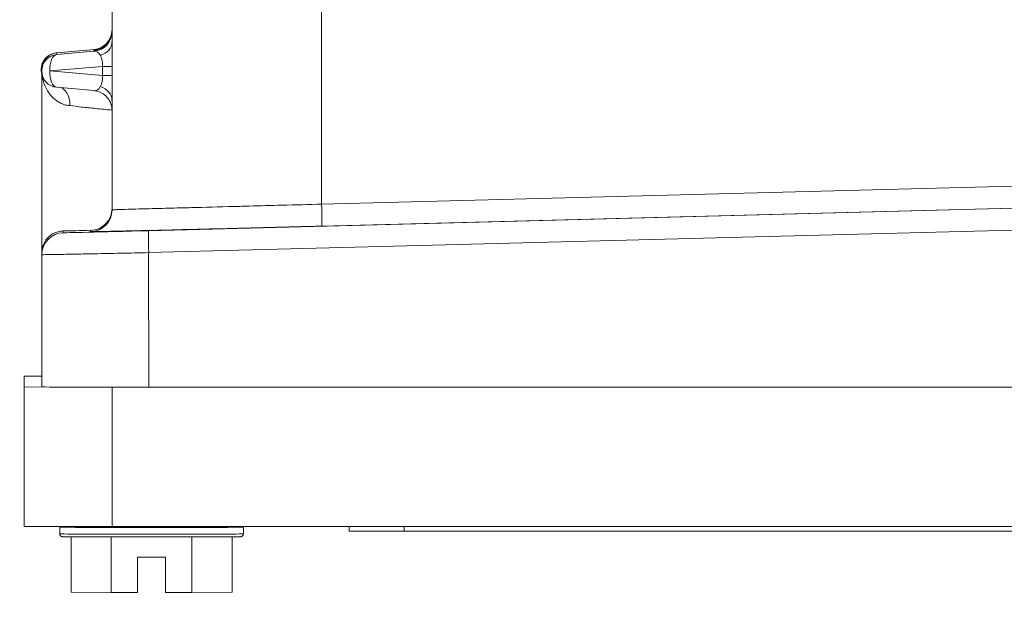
# Model space of a CAD drawing. Extents: x 1 to 669, y 0 to 417.
# Tile 126 of 256: x 92.88 to 94.55, y 346.52 to 347.53. Entities that reach past the tile are written whole.
import ezdxf

# ---------------------------------------------------------------- set-up
doc = ezdxf.new("R2010")
doc.units = 0
doc.header["$LTSCALE"] = 12
doc.header["$MEASUREMENT"] = 0
doc.layers.get('0').update_dxf_attribs({"linetype": 'CONTINUOUS'})
doc.layers.add('D', color=2, linetype='CONTINUOUS')
doc.layers.add('X', color=1, linetype='CONTINUOUS')
doc.styles.get("Standard").update_dxf_attribs({"font": 'SIMPLEX.SHX', "width": 0.875})
doc.dimstyles.new('STANDARD$0', dxfattribs={"dimscale": 32, "dimtxt": 0.09375, "dimasz": 0.0625, "dimexe": 0.03125, "dimexo": 0.03125, "dimgap": 0.03125, "dimtad": 1, "dimtih": 1, "dimtoh": 1, "dimdec": 4, "dimzin": 12, "dimdsep": 46, "dimlunit": 5, "dimtxsty": 'Standard', "dimcen": -0.03125, "dimclrd": 256, "dimclre": 256, "dimclrt": 256, "dimadec": 0, "dimazin": 0, "dimtfac": 0.875, "dimtdec": 4, "dimtofl": 0, "dimtmove": 0, "dimatfit": 3, "dimfxl": 1, "dimtolj": 1, "dimtzin": 12, "dimlwd": 13, "dimlwe": 13, "dimarcsym": 0})

# ---------------------------------------------------------------- blocks, each defined once
blk = doc.blocks.new('*D66')
at = {"layer": 'D', "lineweight": 13, "transparency": 16777216}
for p, q in [((155.735, 359.4009), (155.735, 291.8262)), ((54.6353, 355.7061), (54.6353, 291.8262)), ((56.6353, 292.8262), (153.735, 292.8262))]:
    blk.add_line(p, q, dxfattribs=at)
at = {"layer": 'D', "transparency": 16777216}
for points in [[(56.6353, 293.1595), (56.6353, 292.4928), (54.6353, 292.8262)], [(153.735, 293.1595), (153.735, 292.4928), (155.735, 292.8262)]]:
    blk.add_solid(points, dxfattribs=at)
at = {"layer": 'D', "transparency": 16777216, "insert": (105.1851, 295.3262), "char_height": 3, "attachment_point": 5}
blk.add_mtext('\\A1;101{}{\\C2;%%p1}', dxfattribs=at)
blk = doc.blocks.new('*D70')
at = {"layer": 'D', "lineweight": 13, "transparency": 16777216}
for p, q in [((82.8025, 359.8879), (82.8025, 298.5359)), ((148.8025, 359.8879), (148.8025, 298.5359)), ((146.8025, 299.5359), (84.8025, 299.5359))]:
    blk.add_line(p, q, dxfattribs=at)
at = {"layer": 'D', "transparency": 16777216}
for points in [[(84.8025, 299.8693), (84.8025, 299.2026), (82.8025, 299.5359)], [(146.8025, 299.8693), (146.8025, 299.2026), (148.8025, 299.5359)]]:
    blk.add_solid(points, dxfattribs=at)
at = {"layer": 'D', "transparency": 16777216, "insert": (115.8025, 302.0359), "char_height": 3, "attachment_point": 5}
blk.add_mtext('\\A1;66', dxfattribs=at)
blk = doc.blocks.new('GASTRAIN TOP')
at = {"layer": 'X', "lineweight": 0}
for p, q in [((-58.3689, 367.725), (-58.3689, 366.8493)), ((-58.7255, 367.2599), (-58.7255, 367.1253)), ((-58.8196, 367.1068), (-58.7555, 367.1125)), ((-58.8195, 367.1068), (-58.7555, 367.1125)), ((-58.7562, 367.1094), (-58.7562, 367.1112)), ((-58.7562, 367.1094), (-58.8195, 367.1039)), ((-58.8195, 367.1039), (-58.8195, 367.1068)), ((-58.8451, 367.0789), (-58.8451, 367.076)), ((-58.8311, 367.0759), (-58.7419, 367.0836)), ((-58.7419, 367.0836), (-58.7419, 367.068)), ((-58.7251, 367.0836), (-58.7251, 367.068)), ((-58.8451, 366.7664), (-58.8451, 367.076)), ((-58.7419, 367.068), (-58.8311, 367.0759)), ((-58.8196, 367.0481), (-58.7562, 367.0425)), ((-58.7255, 367.0263), (-58.7255, 366.8397)), ((-57.1536, 366.881), (-58.3689, 366.8493)), ((-57.0938, 366.845), (-58.6632, 366.804)), ((-58.3689, 366.8118), (-57.1536, 366.8436)), ((-58.6632, 366.7666), (-56.9766, 366.8107)), ((-58.8087, 366.8035), (-58.8087, 366.8005)), ((-58.7619, 366.8024), (-58.7619, 366.8046)), ((-58.8451, 366.7632), (-58.8451, 366.7664)), ((-58.8451, 366.7632), (-58.8451, 366.538)), ((-58.663, 366.5376), (-58.6632, 366.7666)), ((-58.875, 366.5564), (-58.8451, 366.5564)), ((-58.875, 366.5564), (-58.875, 366.5379)), ((-58.8216, 366.5378), (-58.875, 366.5379)), ((-58.875, 366.5379), (-58.875, 366.3006)), ((-58.7255, 366.5376), (-58.7491, 366.5376)), ((-58.7255, 366.3003), (-58.7255, 366.5376)), ((-58.663, 366.5376), (-58.7255, 366.5376)), ((-58.6607, 366.5376), (-58.663, 366.5376)), ((-58.6607, 366.5376), (-56.9766, 366.5375)), ((-58.875, 366.3006), (-58.7255, 366.3003)), ((-58.8144, 366.2991), (-58.8144, 366.3005)), ((-58.8144, 366.2877), (-58.8144, 366.2991)), ((-55.2276, 366.3003), (-58.7255, 366.3003)), ((-58.5021, 366.2991), (-58.5021, 366.3003)), ((-58.5021, 366.2877), (-58.5021, 366.2991)), ((-58.3219, 366.2924), (-58.3219, 366.3003)), ((-58.2285, 366.2922), (-58.2285, 366.3003)), ((-58.2285, 366.2922), (-57.1327, 366.2922)), ((-58.7953, 366.2829), (-58.7953, 366.1885)), ((-58.7268, 366.1882), (-58.7268, 366.2827)), ((-58.5898, 366.1882), (-58.5898, 366.2827)), ((-58.5213, 366.1885), (-58.5213, 366.2829)), ((-58.682, 366.248), (-58.6345, 366.248)), ((-58.682, 366.1882), (-58.682, 366.248)), ((-58.6345, 366.248), (-58.6345, 366.1882)), ((-58.7953, 366.1885), (-58.7268, 366.1882)), ((-58.7268, 366.1882), (-58.682, 366.1882)), ((-58.6345, 366.1882), (-58.5898, 366.1882)), ((-58.5898, 366.1882), (-58.5213, 366.1885))]:
    blk.add_line(p, q, dxfattribs=at)
blk.add_arc((-58.8171, 367.076), 0.028, 180, 264.9313, dxfattribs=at)
for centre, major_axis, ratio, start_param, end_param in [((-58.7592, 367.1447), (0.0336, 0), 0.999998, -1.48353, 0), ((-58.7592, 367.146), (0.0336, 0), 0.999998, -1.105254, -0.279152), ((-58.7592, 367.1253), (0.0336, 0), 0.748431, -1.149936, 0.000004), ((-58.8171, 367.076), (-0.0024, 0.0279), 0.498728, 0.002405, 1.529609), ((-58.7587, 367.0836), (0.0336, 0), 0.002092, 0.049283, 1.047198), ((-58.8171, 367.076), (-0.0025, -0.0279), 0.498412, -1.524801, 0), ((-58.7587, 367.068), (0.0336, 0), 0.002092, 0.049283, 1.047198), ((-58.7592, 367.0263), (0.0336, 0), 0.751199, 0.000157, 1.149938), ((-58.7629, 366.8397), (0.0374, 0), 0.999998, -1.544678, -0.000001), ((-58.6564, 367.3282), (-0.0179, -0.6839), 0.000055, -0.696976, -0.696972), ((-58.6564, 367.3282), (-0.0179, -0.6839), 0.000055, 0.696978, 0.696982), ((-58.6622, 366.7667), (-0.001, 0.0374), 0.026, 0.001943, 1.572204), ((-58.6583, 366.538), (-0.1869, 0), 0.002092, 0, 0.507613), ((-58.6583, 366.538), (0.1869, 0), 0.002092, -2.633979, -2.07841), ((-58.6583, 366.538), (0.1869, 0), 0.002092, -2.07841, -1.596166), ((-58.6583, 366.2991), (-0.1561, 0), 0.002092, 0.001977, 3.141593), ((-58.2285, 366.2924), (-0.0934, 0), 0.002092, 0, 1.570796), ((-58.6583, 366.2877), (-0.1561, 0), 0.002092, 0.011681, 3.141593), ((-58.6583, 366.2877), (-0.1561, 0), 0.002092, 0, 0.011681)]:
    blk.add_ellipse(centre, major_axis=major_axis, ratio=ratio, start_param=start_param, end_param=end_param, dxfattribs=at)
at = {"layer": 'X', "lineweight": 0, "extrusion": (-2.34587e-16, -3.10483e-20, -1)}
blk.add_ellipse((-58.7592, 367.1429), major_axis=(0.0336, 0), ratio=0.999998, start_param=0.018763, end_param=1.48353, dxfattribs=at)
at = {"layer": 'X', "lineweight": 0, "extrusion": (-2.34588e-16, -4.15879e-23, -1)}
blk.add_ellipse((-58.8171, 367.076), major_axis=(-0.028, 0), ratio=0.999998, start_param=0, end_param=1.48353, dxfattribs=at)
at = {"layer": 'X', "lineweight": 0, "extrusion": (-4.08964e-16, -4.19955e-20, -1)}
blk.add_ellipse((-58.7592, 367.081), major_axis=(-0.0056, -0.0283), ratio=0.567384, start_param=-3.30092, end_param=-2.530383, dxfattribs=at)
at = {"layer": 'X', "lineweight": 0, "extrusion": (-4.0915e-16, -8.30148e-21, -1)}
blk.add_ellipse((-58.7592, 367.0708), major_axis=(0.0057, -0.0283), ratio=0.565584, start_param=-0.603124, end_param=0.165261, dxfattribs=at)
at = {"layer": 'X', "lineweight": 0, "extrusion": (-4.91303e-19, 6.15431e-18, -1)}
blk.add_ellipse((-58.3699, 366.8492), major_axis=(0.001, -0.0374), ratio=0.026223, start_param=-1.572202, end_param=-0.002327, dxfattribs=at)
at = {"layer": 'X', "lineweight": 0, "extrusion": (-2.34583e-16, 2.92066e-21, -1)}
blk.add_ellipse((-58.8077, 366.7632), major_axis=(-0.0373, -0.0012), ratio=0.999998, start_param=0.033034, end_param=1.577578, dxfattribs=at)
at = {"layer": 'X', "lineweight": 0, "extrusion": (-2.67521e-16, -1.16525e-17, -1)}
blk.add_ellipse((-58.6583, 366.8077), major_axis=(-0.1868, -0.0049), ratio=0.002086, start_param=-0.98283, end_param=-0.634841, dxfattribs=at)
at = {"layer": 'X', "lineweight": 0, "extrusion": (-3.13818e-16, 3.01902e-15, -1)}
blk.add_ellipse((-58.6593, 366.8044), major_axis=(-0.1494, -0.0039), ratio=0.002022, start_param=-1.544759, end_param=-0.000031, dxfattribs=at)
at = {"layer": 'X', "lineweight": 0}
for points, knots in [([(-58.7441, 367.1159), (-58.744, 367.116), (-58.7439, 367.116), (-58.7438, 367.1161), (-58.7427, 367.1166), (-58.7417, 367.1172), (-58.7407, 367.1179), (-58.7401, 367.1183), (-58.7395, 367.1187), (-58.739, 367.1191), (-58.7386, 367.1194), (-58.7382, 367.1197), (-58.7378, 367.1201), (-58.7368, 367.1208), (-58.7359, 367.1217), (-58.735, 367.1226), (-58.7349, 367.1227), (-58.7347, 367.1229), (-58.7346, 367.1231), (-58.7339, 367.1238), (-58.7332, 367.1246), (-58.7326, 367.1255), (-58.732, 367.1262), (-58.7315, 367.1269), (-58.731, 367.1277), (-58.7307, 367.1281), (-58.7305, 367.1284), (-58.7303, 367.1287), (-58.7296, 367.1299), (-58.729, 367.1311), (-58.7284, 367.1324), (-58.7283, 367.1327), (-58.7282, 367.1329), (-58.7281, 367.1331), (-58.7277, 367.1342), (-58.7273, 367.1353), (-58.7269, 367.1365), (-58.7267, 367.1374), (-58.7264, 367.1383), (-58.7262, 367.1392), (-58.7261, 367.1398), (-58.726, 367.1405), (-58.7259, 367.1411), (-58.7257, 367.1427), (-58.7255, 367.1444), (-58.7255, 367.1461)], [0.0000175, 0.0000175, 0.0000175, 0.0000175, 0.0094009, 0.0094009, 0.0094009, 0.1076514, 0.1076514, 0.1076514, 0.1666667, 0.1666667, 0.1666667, 0.2098816, 0.2098816, 0.2098816, 0.3147742, 0.3147742, 0.3147742, 0.3333333, 0.3333333, 0.3333333, 0.4225317, 0.4225317, 0.4225317, 0.5, 0.5, 0.5, 0.5332994, 0.5332994, 0.5332994, 0.6467314, 0.6467314, 0.6467314, 0.6666667, 0.6666667, 0.6666667, 0.7627275, 0.7627275, 0.7627275, 0.8333333, 0.8333333, 0.8333333, 0.8806049, 0.8806049, 0.8806049, 1, 1, 1, 1]), ([(-58.7551, 367.1113), (-58.7551, 367.1113), (-58.7551, 367.1113), (-58.7545, 367.1114), (-58.7543, 367.1115), (-58.7539, 367.1115), (-58.7537, 367.1116), (-58.753, 367.1117), (-58.7524, 367.1118), (-58.7513, 367.112), (-58.7508, 367.1122), (-58.7491, 367.1126), (-58.7479, 367.113), (-58.7445, 367.1144), (-58.7422, 367.1156), (-58.7373, 367.119), (-58.7347, 367.1214), (-58.7304, 367.127), (-58.7286, 367.1302), (-58.7262, 367.137), (-58.7256, 367.1407), (-58.7255, 367.1443)], [0.15834582, 0.15834582, 0.15834582, 0.15834582, 0.16278542, 0.16278542, 0.16422886, 0.16422886, 0.16511263, 0.16511263, 0.16690429, 0.16690429, 0.16866359, 0.16866359, 0.17226794, 0.17226794, 0.1798088, 0.1798088, 0.19027477, 0.19027477, 0.20098807, 0.20098807, 0.21181357, 0.21181357, 0.21181357, 0.21181357]), ([(-58.7255, 367.1253), (-58.7255, 367.1214), (-58.7255, 367.1173), (-58.7254, 367.1128), (-58.7253, 367.1084), (-58.7252, 367.1036), (-58.7252, 367.0987), (-58.7251, 367.0938), (-58.7251, 367.0888), (-58.7251, 367.0836)], [0, 0, 0, 0, 0.333333, 0.333333, 0.333333, 0.666667, 0.666667, 0.666667, 1, 1, 1, 1]), ([(-58.8451, 367.072), (-58.8452, 367.0725), (-58.8454, 367.073), (-58.846, 367.0763), (-58.8461, 367.0793), (-58.8454, 367.085), (-58.8446, 367.0878), (-58.8421, 367.0931), (-58.8404, 367.0956), (-58.8364, 367.0999), (-58.834, 367.1018), (-58.8287, 367.1047), (-58.8257, 367.1058), (-58.8217, 367.1066), (-58.8206, 367.1067), (-58.8196, 367.1068)], [0.03490962, 0.03490962, 0.03490962, 0.03490962, 0.03637107, 0.03637107, 0.04507142, 0.04507142, 0.05372003, 0.05372003, 0.06248056, 0.06248056, 0.07147375, 0.07147375, 0.08073886, 0.08073886, 0.08388409, 0.08388409, 0.08388409, 0.08388409]), ([(-58.8196, 367.1068), (-58.8235, 367.1065), (-58.831, 367.1041), (-58.8392, 367.0971), (-58.8441, 367.0883), (-58.8451, 367.0821), (-58.8451, 367.0791), (-58.8451, 367.0789)], [0.000275, 0.000275, 0.000275, 0.000275, 0.0909091, 0.1818182, 0.2727273, 0.3636364, 0.3697117, 0.3697117, 0.3697117, 0.3697117]), ([(-58.7454, 367.1023), (-58.7452, 367.1018), (-58.7449, 367.1012), (-58.7446, 367.1006), (-58.7442, 367.0998), (-58.7438, 367.0988), (-58.7435, 367.0978), (-58.7432, 367.0969), (-58.7429, 367.096), (-58.7427, 367.095), (-58.7425, 367.0941), (-58.7423, 367.0932), (-58.7422, 367.0922), (-58.742, 367.0913), (-58.7419, 367.0904), (-58.7419, 367.0895), (-58.7418, 367.0886), (-58.7418, 367.0877), (-58.7418, 367.0868), (-58.7417, 367.0859), (-58.7418, 367.085), (-58.7418, 367.0841), (-58.7418, 367.0839), (-58.7419, 367.0838), (-58.7419, 367.0836)], [0, 0, 0, 0, 0.1326175, 0.1326175, 0.1326175, 0.3152592, 0.3152592, 0.3152592, 0.4705116, 0.4705116, 0.4705116, 0.6076567, 0.6076567, 0.6076567, 0.7339474, 0.7339474, 0.7339474, 0.8559037, 0.8559037, 0.8559037, 0.9809597, 0.9809597, 0.9809597, 1, 1, 1, 1]), ([(-58.7972, 367.017), (-58.8003, 367.0171), (-58.8032, 367.0176), (-58.8093, 367.0195), (-58.8125, 367.0209), (-58.8176, 367.0238), (-58.8196, 367.0251), (-58.8225, 367.0274), (-58.8235, 367.0282), (-58.8273, 367.0317), (-58.83, 367.0346), (-58.8329, 367.0385), (-58.8333, 367.0391), (-58.8356, 367.0426), (-58.8374, 367.0457), (-58.8401, 367.0517), (-58.8411, 367.0544), (-58.8425, 367.059), (-58.843, 367.0608), (-58.8441, 367.0657), (-58.8446, 367.0688), (-58.8449, 367.0722)], [0.0000517, 0.0000517, 0.0000517, 0.0000517, 0.1420915, 0.1420915, 0.2857143, 0.2857143, 0.3773919, 0.3773919, 0.4285714, 0.4285714, 0.5714286, 0.5714286, 0.5965603, 0.5965603, 0.7142857, 0.7142857, 0.8036052, 0.8036052, 0.8571429, 0.8571429, 0.9458988, 0.9458988, 0.9458988, 0.9458988]), ([(-58.7419, 367.068), (-58.7419, 367.0679), (-58.7418, 367.0678), (-58.7418, 367.0676), (-58.7418, 367.0665), (-58.7417, 367.0653), (-58.7418, 367.0641), (-58.7418, 367.063), (-58.7419, 367.0619), (-58.742, 367.0608), (-58.7421, 367.0598), (-58.7423, 367.0587), (-58.7425, 367.0578), (-58.7427, 367.0568), (-58.7429, 367.0558), (-58.7432, 367.0549), (-58.7435, 367.054), (-58.7438, 367.0531), (-58.7441, 367.0523), (-58.7444, 367.0515), (-58.7448, 367.0507), (-58.7451, 367.05), (-58.7452, 367.0498), (-58.7453, 367.0496), (-58.7454, 367.0494)], [0.0000001, 0.0000001, 0.0000001, 0.0000001, 0.018085, 0.018085, 0.018085, 0.1768446, 0.1768446, 0.1768446, 0.3281718, 0.3281718, 0.3281718, 0.4766215, 0.4766215, 0.4766215, 0.6263158, 0.6263158, 0.6263158, 0.7819232, 0.7819232, 0.7819232, 0.9537878, 0.9537878, 0.9537878, 1, 1, 1, 1]), ([(-58.7251, 367.068), (-58.7251, 367.0677), (-58.7251, 367.0674), (-58.7251, 367.0645), (-58.7251, 367.0619), (-58.7251, 367.0572), (-58.7252, 367.055), (-58.7252, 367.0526), (-58.7252, 367.0524), (-58.7252, 367.0498), (-58.7253, 367.0475), (-58.7253, 367.0431), (-58.7254, 367.041), (-58.7254, 367.0369), (-58.7255, 367.035), (-58.7255, 367.0312), (-58.7255, 367.0294), (-58.7255, 367.0272), (-58.7255, 367.0268), (-58.7255, 367.0263)], [0, 0, 0, 0, 0.018494, 0.018494, 0.186373, 0.186373, 0.333333, 0.333333, 0.350286, 0.350286, 0.508303, 0.508303, 0.661941, 0.661941, 0.81265, 0.81265, 0.963038, 0.963038, 1, 1, 1, 1]), ([(-58.811, 367.0473), (-58.806, 367.0439), (-58.8015, 367.0384), (-58.7992, 367.0315), (-58.7976, 367.0268), (-58.797, 367.0217), (-58.7972, 367.017)], [0.2470677, 0.2470677, 0.2470677, 0.2470677, 0.6916334, 0.6916334, 0.6916334, 0.9999995, 0.9999995, 0.9999995, 0.9999995]), ([(-58.7255, 367.009), (-58.7255, 367.009), (-58.7255, 367.009), (-58.7255, 367.009), (-58.7255, 367.009), (-58.7255, 367.0091), (-58.7255, 367.0091), (-58.7255, 367.0091), (-58.7255, 367.0091), (-58.7255, 367.0092), (-58.7255, 367.0092), (-58.7255, 367.0093), (-58.7255, 367.0093), (-58.7255, 367.0096), (-58.7256, 367.0099), (-58.7256, 367.0104), (-58.7256, 367.0107), (-58.7256, 367.0117), (-58.7257, 367.0125), (-58.7261, 367.0155), (-58.7266, 367.0178), (-58.7286, 367.0233), (-58.7303, 367.0266), (-58.7347, 367.0323), (-58.7374, 367.0348), (-58.7433, 367.0388), (-58.7466, 367.0404), (-58.7521, 367.0419), (-58.7541, 367.0423), (-58.7562, 367.0425)], [0.00106512, 0.00106512, 0.00106512, 0.00106512, 0.00190814, 0.00190814, 0.00226603, 0.00226603, 0.00253561, 0.00253561, 0.00263142, 0.00263142, 0.0027276, 0.0027276, 0.00292316, 0.00292316, 0.00370049, 0.00370049, 0.00446362, 0.00446362, 0.00675397, 0.00675397, 0.01365726, 0.01365726, 0.02448221, 0.02448221, 0.03519526, 0.03519526, 0.04591233, 0.04591233, 0.05217086, 0.05217086, 0.05217086, 0.05217086]), ([(-58.7255, 367.0092), (-58.7357, 367.0102), (-58.7452, 367.0112), (-58.7536, 367.0121), (-58.7621, 367.013), (-58.7695, 367.0137), (-58.7767, 367.0145), (-58.784, 367.0153), (-58.7911, 367.0162), (-58.7972, 367.017)], [0.0000026, 0.0000026, 0.0000026, 0.0000026, 0.3333351, 0.3333351, 0.3333351, 0.6666675, 0.6666675, 0.6666675, 1, 1, 1, 1]), ([(-58.3689, 366.8493), (-58.3908, 366.8486), (-58.4136, 366.848), (-58.4365, 366.8474), (-58.455, 366.8469), (-58.4737, 366.8464), (-58.4921, 366.8459), (-58.5007, 366.8457), (-58.5094, 366.8454), (-58.5179, 366.8452), (-58.5434, 366.8445), (-58.568, 366.8439), (-58.5905, 366.8433), (-58.604, 366.843), (-58.6168, 366.8426), (-58.6287, 366.8423), (-58.6363, 366.8421), (-58.6435, 366.8419), (-58.6503, 366.8417), (-58.668, 366.8413), (-58.6827, 366.8409), (-58.6941, 366.8406), (-58.7008, 366.8404), (-58.7064, 366.8402), (-58.7109, 366.8401), (-58.7145, 366.84), (-58.7173, 366.8399), (-58.7195, 366.8398), (-58.7236, 366.8397), (-58.7255, 366.8397), (-58.7255, 366.8397)], [1.596702, 1.596702, 1.596702, 1.596702, 1.795662, 1.795662, 1.795662, 1.956654, 1.956654, 1.956654, 2.032517, 2.032517, 2.032517, 2.259366, 2.259366, 2.259366, 2.395615, 2.395615, 2.395615, 2.483116, 2.483116, 2.483116, 2.710057, 2.710057, 2.710057, 2.842773, 2.842773, 2.842773, 2.947029, 2.947029, 2.947029, 3.141317, 3.141317, 3.141317, 3.141317]), ([(-58.7255, 366.842), (-58.7255, 366.8373), (-58.7265, 366.8324), (-58.7301, 366.8234), (-58.7328, 366.8193), (-58.7395, 366.8124), (-58.744, 366.8094), (-58.7531, 366.8056), (-58.7577, 366.8047), (-58.7619, 366.8046)], [0.3208788, 0.3208788, 0.3208788, 0.3208788, 0.356211, 0.356211, 0.3915433, 0.3915433, 0.4328303, 0.4328303, 0.4711407, 0.4711407, 0.4711407, 0.4711407]), ([(-58.8451, 366.7664), (-58.8451, 366.7701), (-58.8446, 366.7737), (-58.8436, 366.7771), (-58.8425, 366.7804), (-58.8411, 366.7835), (-58.8394, 366.7862), (-58.8376, 366.789), (-58.8355, 366.7915), (-58.8332, 366.7936), (-58.8309, 366.7957), (-58.8284, 366.7975), (-58.8257, 366.799), (-58.8231, 366.8004), (-58.8203, 366.8015), (-58.8174, 366.8023), (-58.8145, 366.803), (-58.8116, 366.8034), (-58.8087, 366.8035)], [0, 0, 0, 0, 0.1666667, 0.1666667, 0.1666667, 0.3333333, 0.3333333, 0.3333333, 0.5, 0.5, 0.5, 0.6666667, 0.6666667, 0.6666667, 0.8333333, 0.8333333, 0.8333333, 1, 1, 1, 1]), ([(-58.5021, 366.2877), (-58.5021, 366.2872), (-58.5022, 366.2867), (-58.5025, 366.2857), (-58.5028, 366.2853), (-58.5034, 366.2845), (-58.5038, 366.2841), (-58.5044, 366.2837), (-58.5046, 366.2836), (-58.5049, 366.2834), (-58.5051, 366.2833), (-58.5054, 366.2832), (-58.5055, 366.2832), (-58.5057, 366.2831), (-58.5059, 366.2831), (-58.5061, 366.2831), (-58.5061, 366.2831), (-58.5063, 366.283), (-58.5064, 366.283), (-58.5065, 366.283), (-58.5066, 366.283), (-58.5069, 366.283), (-58.507, 366.283), (-58.5078, 366.283), (-58.5087, 366.2829), (-58.5136, 366.2829), (-58.5204, 366.2829), (-58.5383, 366.2828), (-58.5491, 366.2828), (-58.5739, 366.2827), (-58.5881, 366.2827), (-58.618, 366.2827), (-58.6341, 366.2827), (-58.6663, 366.2827), (-58.6827, 366.2827), (-58.7137, 366.2827), (-58.7287, 366.2827), (-58.7555, 366.2828), (-58.7676, 366.2828), (-58.7874, 366.2828), (-58.7954, 366.2829), (-58.8063, 366.2829), (-58.8079, 366.2828), (-58.8101, 366.283), (-58.8101, 366.283), (-58.8103, 366.283), (-58.8104, 366.283), (-58.8106, 366.2831), (-58.8107, 366.2831), (-58.811, 366.2832), (-58.8112, 366.2832), (-58.8115, 366.2834), (-58.8117, 366.2834), (-58.8121, 366.2837), (-58.8124, 366.2838), (-58.8129, 366.2843), (-58.8132, 366.2846), (-58.8138, 366.2853), (-58.814, 366.2857), (-58.8143, 366.2867), (-58.8144, 366.2872), (-58.8144, 366.2877)], [0, 0, 0, 0, 0.0015579, 0.0015579, 0.0030751, 0.0030751, 0.0045902, 0.0045902, 0.0053073, 0.0053073, 0.0059059, 0.0059059, 0.0063205, 0.0063205, 0.0069403, 0.0069403, 0.0075483, 0.0075483, 0.0085139, 0.0085139, 0.0106672, 0.0106672, 0.0171179, 0.0171179, 0.036501, 0.036501, 0.0895141, 0.0895141, 0.1377863, 0.1377863, 0.1860524, 0.1860524, 0.2343039, 0.2343039, 0.2825524, 0.2825524, 0.3308005, 0.3308005, 0.3790507, 0.3790507, 0.4273087, 0.4273087, 0.4755638, 0.4755638, 0.4766365, 0.4766365, 0.4774429, 0.4774429, 0.478153, 0.478153, 0.4788518, 0.4788518, 0.4794553, 0.4794553, 0.4803468, 0.4803468, 0.4816163, 0.4816163, 0.4830961, 0.4830961, 0.4846552, 0.4846552, 0.4846552, 0.4846552])]:
    blk.add_open_spline(points, degree=3, knots=knots, dxfattribs=at)
for points in [[(-58.7268, 367.1367), (-58.726, 367.1396), (-58.7256, 367.1425), (-58.7255, 367.1455)], [(-58.7562, 367.1112), (-58.7562, 367.1112), (-58.7558, 367.1113), (-58.7549, 367.1114)], [(-58.7555, 367.1125), (-58.7514, 367.1129), (-58.7476, 367.1142), (-58.7441, 367.1159)], [(-58.7555, 367.1125), (-58.7542, 367.1126), (-58.7516, 367.1128), (-58.7476, 367.1131)], [(-58.7548, 367.1114), (-58.7547, 367.1114), (-58.7547, 367.1114), (-58.7546, 367.1114)], [(-58.7476, 367.1131), (-58.7476, 367.1131), (-58.7476, 367.1131), (-58.7476, 367.1131)], [(-58.8451, 367.0774), (-58.8451, 367.0774), (-58.8451, 367.0774), (-58.8451, 367.0774)], [(-58.8447, 367.0706), (-58.8447, 367.0706), (-58.8447, 367.0706), (-58.8447, 367.0706)], [(-58.843, 367.0609), (-58.843, 367.0609), (-58.843, 367.0609), (-58.843, 367.0609)], [(-58.7279, 366.8267), (-58.7279, 366.8267), (-58.7278, 366.8268), (-58.7278, 366.8268)], [(-58.3689, 366.8118), (-58.3991, 366.811), (-58.4576, 366.8095), (-58.5418, 366.8074), (-58.6167, 366.8055), (-58.6793, 366.804), (-58.7262, 366.803), (-58.7554, 366.8024), (-58.7618, 366.8023), (-58.7619, 366.8024)], [(-58.6632, 366.7666), (-58.6793, 366.7662), (-58.7114, 366.7656), (-58.7558, 366.7647), (-58.7937, 366.764), (-58.8227, 366.7634), (-58.841, 366.7632), (-58.8451, 366.7631), (-58.8451, 366.7632)], [(-58.8144, 366.2991), (-58.8144, 366.2996), (-58.8144, 366.3), (-58.8142, 366.3005)], [(-58.5023, 366.3003), (-58.5022, 366.2999), (-58.5021, 366.2995), (-58.5021, 366.2991)]]:
    blk.add_open_spline(points, degree=3, dxfattribs=at)

msp = doc.modelspace()

# ---------------------------------------------------------------- linework, layer by layer
msp.add_arc((115.80247, 360.88787), 33, 199.528779, 69.373612)

# ---------------------------------------------------------------- block references
msp.add_blockref('GASTRAIN TOP', (151.76205, -19.63606))

# ---------------------------------------------------------------- dimensions: what is measured, and where the dimension line sits
at = {"layer": 'D'}
dim = msp.add_linear_dim(base=(82.80247, 299.53593), p1=(148.80247, 360.88787), p2=(82.80247, 360.88787), dimstyle='STANDARD$0', override={"dimdec": 1, "dimarcsym": 1}, dxfattribs=at)
dim.commit()
dim.dimension.update_dxf_attribs({"geometry": '*D70', "text_midpoint": (115.80247, 302.03593)})
dim = msp.add_linear_dim(base=(155.73497, 292.82615), p1=(54.63525, 356.70607), p2=(155.73497, 360.40088), text='<>{}{\\C2;%%p1}', dimstyle='STANDARD$0', override={"dimdec": 0, "dimtp": 1, "dimtm": 1, "dimarcsym": 1}, dxfattribs=at)
dim.commit()
dim.dimension.update_dxf_attribs({"geometry": '*D66', "text_midpoint": (105.18511, 295.32615)})

doc.saveas('drawing.dxf')
